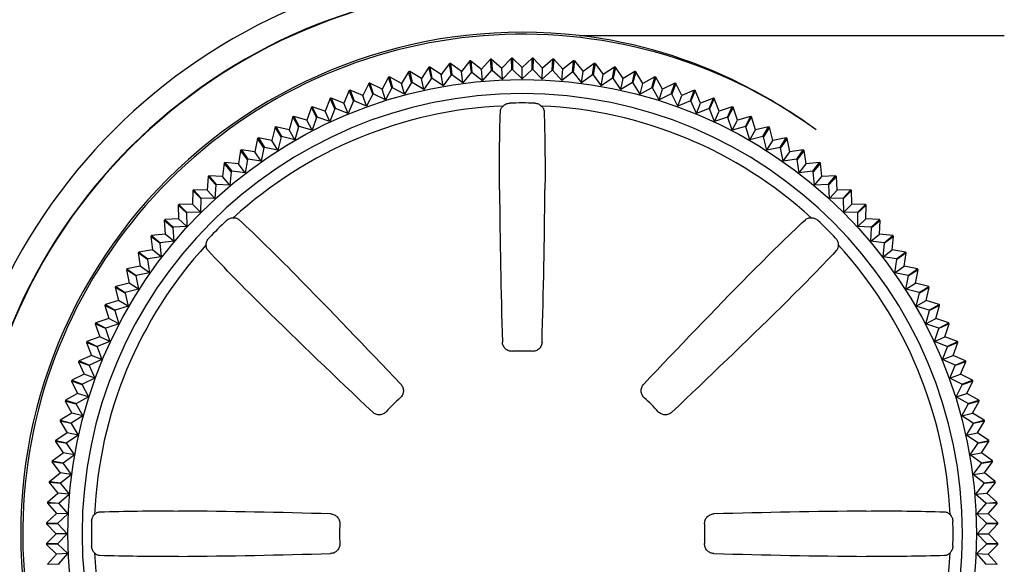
# Model space of a CAD drawing. Header units: millimetres. Extents: x 62 to 829, y -230 to 658.
# Tile 28 of 35: x 398 to 419, y 243 to 254. Entities that reach past the tile are written whole.
import ezdxf

# ---------------------------------------------------------------- set-up
doc = ezdxf.new("R2010")
doc.units = ezdxf.units.MM
doc.layers.add('11', color=2, linetype='CONTINUOUS')

msp = doc.modelspace()

# ---------------------------------------------------------------- linework, layer by layer
at = {"layer": '11'}
for p, q in [((409.75, 254.096), (418.679, 254.096)), ((407.45, 253.561), (407.271, 253.338)), ((407.481, 253.326), (407.45, 253.561)), ((407.472, 253.564), (407.696, 253.385)), ((407.472, 253.564), (407.493, 253.327)), ((407.885, 253.6), (407.696, 253.385)), ((407.905, 253.364), (407.885, 253.6)), ((407.907, 253.601), (408.122, 253.412)), ((407.907, 253.601), (407.917, 253.364)), ((408.321, 253.619), (408.122, 253.412)), ((408.331, 253.382), (408.321, 253.62)), ((408.343, 253.62), (408.55, 253.422)), ((408.343, 253.62), (408.343, 253.382)), ((408.757, 253.62), (408.55, 253.422)), ((408.757, 253.382), (408.757, 253.62)), ((408.779, 253.62), (408.769, 253.382)), ((408.779, 253.62), (408.977, 253.412)), ((409.193, 253.601), (408.977, 253.412)), ((409.182, 253.364), (409.193, 253.601)), ((409.215, 253.6), (409.194, 253.364)), ((409.215, 253.6), (409.404, 253.385)), ((409.627, 253.564), (409.404, 253.385)), ((409.607, 253.327), (409.627, 253.564)), ((409.649, 253.561), (409.619, 253.326)), ((409.649, 253.561), (409.829, 253.338)), ((406.162, 253.333), (406.013, 253.088)), ((406.162, 253.332), (406.162, 253.333)), ((406.224, 253.104), (406.162, 253.332)), ((406.429, 253.19), (406.184, 253.338)), ((406.184, 253.338), (406.235, 253.106)), ((406.588, 253.428), (406.429, 253.19)), ((406.588, 253.427), (406.588, 253.428)), ((406.639, 253.196), (406.588, 253.427)), ((406.848, 253.273), (406.61, 253.432)), ((406.61, 253.432), (406.651, 253.198)), ((407.018, 253.504), (406.848, 253.273)), ((407.018, 253.504), (407.018, 253.504)), ((407.059, 253.27), (407.018, 253.504)), ((407.271, 253.338), (407.04, 253.507)), ((407.04, 253.507), (407.071, 253.272)), ((407.302, 253.103), (407.271, 253.338)), ((407.481, 253.326), (407.302, 253.103)), ((407.493, 253.327), (407.716, 253.148)), ((407.716, 253.148), (407.696, 253.385)), ((407.905, 253.364), (407.716, 253.148)), ((407.917, 253.364), (408.133, 253.175)), ((408.133, 253.175), (408.122, 253.412)), ((408.331, 253.382), (408.133, 253.175)), ((408.343, 253.382), (408.55, 253.184)), ((408.55, 253.184), (408.55, 253.422)), ((408.757, 253.382), (408.55, 253.184)), ((408.769, 253.382), (408.967, 253.175)), ((408.967, 253.175), (408.977, 253.412)), ((409.182, 253.364), (408.967, 253.175)), ((409.194, 253.363), (409.383, 253.148)), ((409.383, 253.148), (409.404, 253.385)), ((409.607, 253.327), (409.383, 253.148)), ((409.619, 253.326), (409.798, 253.103)), ((409.798, 253.103), (409.829, 253.338)), ((410.06, 253.507), (409.829, 253.338)), ((410.029, 253.272), (410.06, 253.507)), ((410.082, 253.504), (410.041, 253.27)), ((410.082, 253.504), (410.082, 253.504)), ((410.082, 253.504), (410.082, 253.504)), ((410.082, 253.504), (410.251, 253.273)), ((410.49, 253.432), (410.251, 253.273)), ((410.449, 253.198), (410.49, 253.432)), ((410.511, 253.427), (410.46, 253.196)), ((410.512, 253.428), (410.511, 253.427)), ((410.512, 253.428), (410.511, 253.427)), ((410.671, 253.19), (410.512, 253.428)), ((410.916, 253.338), (410.671, 253.19)), ((410.864, 253.106), (410.916, 253.338)), ((410.937, 253.332), (410.876, 253.104)), ((410.937, 253.333), (410.937, 253.332)), ((410.937, 253.333), (410.937, 253.332)), ((411.086, 253.088), (410.937, 253.333)), ((405.741, 253.219), (405.603, 252.968)), ((405.741, 253.219), (405.741, 253.219)), ((405.812, 252.993), (405.741, 253.219)), ((406.013, 253.088), (405.762, 253.226)), ((405.762, 253.226), (405.824, 252.996)), ((406.48, 252.958), (406.429, 253.19)), ((406.639, 253.196), (406.48, 252.958)), ((406.889, 253.039), (406.651, 253.198)), ((406.889, 253.039), (406.848, 253.273)), ((407.059, 253.27), (406.889, 253.039)), ((407.302, 253.103), (407.071, 253.272)), ((410.029, 253.272), (409.798, 253.103)), ((410.041, 253.27), (410.21, 253.039)), ((410.21, 253.039), (410.251, 253.273)), ((410.449, 253.198), (410.21, 253.039)), ((410.619, 252.958), (410.46, 253.196)), ((410.619, 252.958), (410.671, 253.19)), ((411.337, 253.226), (411.086, 253.088)), ((411.276, 252.996), (411.337, 253.226)), ((411.359, 253.219), (411.287, 252.993)), ((411.359, 253.219), (411.359, 253.219)), ((411.359, 253.219), (411.359, 253.219)), ((411.497, 252.968), (411.359, 253.219)), ((404.915, 252.938), (404.8, 252.676)), ((404.915, 252.938), (404.915, 252.938)), ((405.006, 252.719), (404.915, 252.938)), ((405.198, 252.831), (404.936, 252.946)), ((404.936, 252.946), (405.017, 252.723)), ((405.325, 253.088), (405.198, 252.831)), ((405.325, 253.087), (405.325, 253.088)), ((405.406, 252.865), (405.325, 253.087)), ((405.603, 252.968), (405.346, 253.095)), ((405.346, 253.095), (405.417, 252.869)), ((405.674, 252.742), (405.603, 252.968)), ((405.812, 252.993), (405.674, 252.742)), ((406.075, 252.859), (405.824, 252.996)), ((406.075, 252.859), (406.013, 253.088)), ((406.224, 253.104), (406.075, 252.859)), ((406.48, 252.958), (406.235, 253.106)), ((410.864, 253.106), (410.619, 252.958)), ((411.025, 252.859), (410.876, 253.104)), ((411.025, 252.859), (411.086, 253.088)), ((411.276, 252.996), (411.025, 252.859)), ((411.425, 252.742), (411.287, 252.993)), ((411.425, 252.742), (411.497, 252.968)), ((411.754, 253.095), (411.497, 252.968)), ((411.682, 252.869), (411.754, 253.095)), ((411.775, 253.087), (411.694, 252.865)), ((411.775, 253.088), (411.775, 253.087)), ((411.775, 253.088), (411.775, 253.087)), ((411.901, 252.831), (411.775, 253.088)), ((412.164, 252.946), (411.901, 252.831)), ((412.083, 252.723), (412.164, 252.946)), ((412.184, 252.938), (412.094, 252.719)), ((412.185, 252.938), (412.184, 252.938)), ((412.185, 252.938), (412.184, 252.938)), ((412.3, 252.676), (412.185, 252.938)), ((404.512, 252.771), (404.408, 252.504)), ((404.512, 252.77), (404.512, 252.771)), ((404.612, 252.556), (404.512, 252.77)), ((404.8, 252.676), (404.532, 252.78)), ((404.532, 252.78), (404.623, 252.56)), ((405.006, 252.719), (404.89, 252.457)), ((405.279, 252.608), (405.017, 252.723)), ((405.279, 252.608), (405.198, 252.831)), ((405.406, 252.865), (405.279, 252.608)), ((405.674, 252.742), (405.417, 252.869)), ((411.682, 252.869), (411.425, 252.742)), ((411.82, 252.608), (411.694, 252.865)), ((411.82, 252.608), (411.901, 252.831)), ((412.083, 252.723), (411.82, 252.608)), ((412.209, 252.457), (412.094, 252.719)), ((412.567, 252.78), (412.3, 252.676)), ((412.476, 252.56), (412.567, 252.78)), ((412.587, 252.77), (412.487, 252.556)), ((412.587, 252.771), (412.587, 252.77)), ((412.587, 252.771), (412.587, 252.77)), ((412.691, 252.504), (412.587, 252.771)), ((404.117, 252.586), (404.025, 252.315)), ((404.117, 252.585), (404.117, 252.586)), ((404.227, 252.375), (404.117, 252.585)), ((404.408, 252.504), (404.137, 252.596)), ((404.137, 252.596), (404.237, 252.381)), ((404.509, 252.289), (404.408, 252.504)), ((404.612, 252.556), (404.509, 252.289)), ((404.89, 252.457), (404.623, 252.56)), ((404.89, 252.457), (404.8, 252.676)), ((412.209, 252.457), (412.3, 252.676)), ((412.476, 252.56), (412.209, 252.457)), ((412.591, 252.289), (412.487, 252.556)), ((412.591, 252.289), (412.691, 252.504)), ((412.963, 252.596), (412.691, 252.504)), ((412.862, 252.381), (412.963, 252.596)), ((412.982, 252.585), (412.873, 252.375)), ((412.983, 252.586), (412.982, 252.585)), ((412.983, 252.586), (412.982, 252.585)), ((413.075, 252.315), (412.983, 252.586)), ((403.73, 252.384), (403.65, 252.109)), ((403.849, 252.178), (403.73, 252.384)), ((404.025, 252.315), (403.75, 252.395)), ((403.75, 252.395), (403.859, 252.184)), ((404.134, 252.104), (404.025, 252.315)), ((404.227, 252.375), (404.134, 252.104)), ((404.509, 252.289), (404.237, 252.381)), ((412.862, 252.381), (412.591, 252.289)), ((412.965, 252.104), (412.873, 252.375)), ((412.965, 252.104), (413.075, 252.315)), ((413.35, 252.395), (413.075, 252.315)), ((413.24, 252.184), (413.35, 252.395)), ((413.369, 252.384), (413.251, 252.178)), ((413.45, 252.109), (413.369, 252.384)), ((403.353, 252.165), (403.284, 251.887)), ((403.48, 251.965), (403.353, 252.165)), ((403.65, 252.109), (403.372, 252.177)), ((403.372, 252.177), (403.49, 251.971)), ((403.769, 251.903), (403.65, 252.109)), ((403.849, 252.178), (403.769, 251.903)), ((404.134, 252.104), (403.859, 252.184)), ((413.24, 252.184), (412.965, 252.104)), ((413.331, 251.903), (413.251, 252.178)), ((413.331, 251.903), (413.45, 252.109)), ((413.728, 252.177), (413.45, 252.109)), ((413.609, 251.971), (413.728, 252.177)), ((413.747, 252.165), (413.619, 251.965)), ((413.815, 251.887), (413.747, 252.165)), ((402.985, 251.931), (402.929, 251.65)), ((403.121, 251.736), (402.985, 251.931)), ((403.284, 251.887), (403.003, 251.943)), ((403.003, 251.943), (403.131, 251.743)), ((403.412, 251.687), (403.284, 251.887)), ((403.48, 251.965), (403.412, 251.687)), ((403.769, 251.903), (403.49, 251.971)), ((413.609, 251.971), (413.331, 251.903)), ((413.688, 251.687), (413.619, 251.965)), ((413.688, 251.687), (413.815, 251.887)), ((414.096, 251.943), (413.815, 251.887)), ((413.969, 251.743), (414.096, 251.943)), ((414.115, 251.931), (413.979, 251.736)), ((414.171, 251.65), (414.115, 251.931)), ((402.628, 251.68), (402.584, 251.397)), ((402.772, 251.492), (402.628, 251.68)), ((402.929, 251.65), (402.646, 251.693)), ((402.646, 251.693), (402.782, 251.499)), ((403.121, 251.736), (403.065, 251.455)), ((403.412, 251.687), (403.131, 251.743)), ((413.969, 251.743), (413.688, 251.687)), ((414.034, 251.455), (413.979, 251.736)), ((414.454, 251.693), (414.171, 251.65)), ((414.318, 251.499), (414.454, 251.693)), ((414.472, 251.68), (414.327, 251.492)), ((414.515, 251.397), (414.472, 251.68)), ((402.772, 251.492), (402.729, 251.208)), ((403.065, 251.455), (402.782, 251.499)), ((403.065, 251.455), (402.929, 251.65)), ((414.034, 251.455), (414.171, 251.65)), ((414.318, 251.499), (414.034, 251.455)), ((414.371, 251.208), (414.327, 251.492)), ((402.282, 251.414), (402.251, 251.129)), ((402.434, 251.232), (402.282, 251.414)), ((402.584, 251.397), (402.299, 251.428)), ((402.299, 251.428), (402.444, 251.24)), ((402.729, 251.208), (402.584, 251.397)), ((414.371, 251.208), (414.515, 251.397)), ((414.8, 251.428), (414.515, 251.397)), ((414.656, 251.24), (414.8, 251.428)), ((414.818, 251.414), (414.665, 251.232)), ((414.849, 251.129), (414.818, 251.414)), ((401.948, 251.133), (401.929, 250.847)), ((402.108, 250.958), (401.948, 251.133)), ((402.251, 251.129), (401.965, 251.148)), ((401.965, 251.148), (402.117, 250.966)), ((402.403, 250.947), (402.251, 251.129)), ((402.434, 251.232), (402.403, 250.947)), ((402.729, 251.208), (402.444, 251.24)), ((414.656, 251.24), (414.371, 251.208)), ((414.696, 250.947), (414.665, 251.232)), ((414.696, 250.947), (414.849, 251.129)), ((415.135, 251.148), (414.849, 251.129)), ((414.982, 250.966), (415.135, 251.148)), ((415.152, 251.133), (414.991, 250.958)), ((415.17, 250.847), (415.152, 251.133)), ((401.627, 250.838), (401.62, 250.552)), ((401.794, 250.67), (401.627, 250.838)), ((401.929, 250.847), (401.643, 250.853)), ((401.643, 250.853), (401.803, 250.678)), ((402.09, 250.672), (401.929, 250.847)), ((402.108, 250.958), (402.09, 250.672)), ((402.403, 250.947), (402.117, 250.966)), ((414.982, 250.966), (414.696, 250.947)), ((415.01, 250.672), (414.991, 250.958)), ((415.01, 250.672), (415.17, 250.847)), ((415.457, 250.853), (415.17, 250.847)), ((415.296, 250.678), (415.457, 250.853)), ((415.473, 250.838), (415.305, 250.67)), ((415.479, 250.552), (415.473, 250.838)), ((401.794, 250.67), (401.788, 250.384)), ((402.09, 250.672), (401.803, 250.678)), ((415.296, 250.678), (415.01, 250.672)), ((415.311, 250.384), (415.305, 250.67)), ((401.318, 250.529), (401.325, 250.243)), ((401.493, 250.369), (401.318, 250.529)), ((401.62, 250.552), (401.334, 250.545)), ((401.334, 250.545), (401.502, 250.377)), ((401.788, 250.384), (401.62, 250.552)), ((415.311, 250.384), (415.479, 250.552)), ((415.766, 250.545), (415.479, 250.552)), ((415.598, 250.377), (415.766, 250.545)), ((415.781, 250.529), (415.606, 250.369)), ((415.775, 250.243), (415.781, 250.529)), ((401.325, 250.243), (401.039, 250.224)), ((401.039, 250.224), (401.214, 250.064)), ((401.5, 250.082), (401.325, 250.243)), ((401.493, 250.369), (401.5, 250.082)), ((401.788, 250.384), (401.502, 250.377)), ((415.598, 250.377), (415.311, 250.384)), ((415.6, 250.082), (415.606, 250.369)), ((415.6, 250.082), (415.775, 250.243)), ((416.061, 250.224), (415.775, 250.243)), ((415.886, 250.064), (416.061, 250.224)), ((401.024, 250.207), (401.043, 249.921)), ((401.206, 250.055), (401.024, 250.207)), ((401.206, 250.055), (401.225, 249.769)), ((401.5, 250.082), (401.214, 250.064)), ((415.886, 250.064), (415.6, 250.082)), ((415.875, 249.769), (415.894, 250.055)), ((416.075, 250.207), (415.894, 250.055)), ((416.057, 249.921), (416.075, 250.207)), ((400.744, 249.873), (400.775, 249.588)), ((400.932, 249.728), (400.744, 249.873)), ((401.043, 249.921), (400.758, 249.89)), ((400.758, 249.89), (400.94, 249.737)), ((401.225, 249.769), (401.043, 249.921)), ((415.875, 249.769), (416.057, 249.921)), ((416.342, 249.89), (416.057, 249.921)), ((416.16, 249.737), (416.342, 249.89)), ((416.356, 249.873), (416.167, 249.728)), ((416.324, 249.588), (416.356, 249.873)), ((400.932, 249.728), (400.963, 249.443)), ((401.225, 249.769), (400.94, 249.737)), ((416.16, 249.737), (415.875, 249.769)), ((416.136, 249.443), (416.167, 249.728)), ((400.479, 249.526), (400.522, 249.243)), ((400.673, 249.39), (400.479, 249.526)), ((400.775, 249.588), (400.492, 249.544)), ((400.492, 249.544), (400.68, 249.4)), ((400.673, 249.39), (400.717, 249.107)), ((400.963, 249.443), (400.68, 249.4)), ((400.963, 249.443), (400.775, 249.588)), ((416.136, 249.443), (416.324, 249.588)), ((416.419, 249.4), (416.136, 249.443)), ((416.608, 249.544), (416.324, 249.588)), ((416.383, 249.107), (416.426, 249.39)), ((416.419, 249.4), (416.608, 249.544)), ((416.621, 249.526), (416.426, 249.39)), ((416.577, 249.243), (416.621, 249.526)), ((400.522, 249.243), (400.241, 249.187)), ((400.241, 249.187), (400.436, 249.051)), ((400.717, 249.107), (400.522, 249.243)), ((416.383, 249.107), (416.577, 249.243)), ((416.858, 249.187), (416.577, 249.243)), ((416.664, 249.051), (416.858, 249.187)), ((400.229, 249.169), (400.285, 248.887)), ((400.429, 249.041), (400.229, 249.169)), ((400.429, 249.041), (400.485, 248.76)), ((400.717, 249.107), (400.436, 249.051)), ((416.664, 249.051), (416.383, 249.107)), ((416.615, 248.76), (416.67, 249.041)), ((416.871, 249.169), (416.67, 249.041)), ((416.815, 248.887), (416.871, 249.169)), ((399.995, 248.8), (400.063, 248.522)), ((400.201, 248.682), (399.995, 248.8)), ((400.285, 248.887), (400.006, 248.819)), ((400.006, 248.819), (400.207, 248.692)), ((400.485, 248.76), (400.285, 248.887)), ((416.615, 248.76), (416.815, 248.887)), ((417.093, 248.819), (416.815, 248.887)), ((416.893, 248.692), (417.093, 248.819)), ((417.105, 248.8), (416.899, 248.682)), ((417.037, 248.522), (417.105, 248.8)), ((400.201, 248.682), (400.269, 248.403)), ((400.485, 248.76), (400.207, 248.692)), ((416.893, 248.692), (416.615, 248.76)), ((416.831, 248.403), (416.899, 248.682)), ((399.777, 248.422), (399.857, 248.147)), ((399.988, 248.313), (399.777, 248.422)), ((400.063, 248.522), (399.788, 248.442)), ((399.788, 248.442), (399.994, 248.323)), ((400.269, 248.403), (399.994, 248.323)), ((400.269, 248.403), (400.063, 248.522)), ((416.831, 248.403), (417.037, 248.522)), ((417.106, 248.323), (416.831, 248.403)), ((417.312, 248.442), (417.037, 248.522)), ((417.106, 248.323), (417.312, 248.442)), ((417.322, 248.422), (417.112, 248.313)), ((417.242, 248.147), (417.322, 248.422)), ((399.857, 248.147), (399.586, 248.055)), ((400.068, 248.037), (399.857, 248.147)), ((399.988, 248.313), (400.068, 248.037)), ((417.032, 248.037), (417.112, 248.313)), ((417.032, 248.037), (417.242, 248.147)), ((417.514, 248.055), (417.242, 248.147)), ((399.576, 248.035), (399.668, 247.764)), ((399.791, 247.935), (399.576, 248.035)), ((399.586, 248.055), (399.586, 248.055)), ((399.586, 248.055), (399.797, 247.945)), ((399.791, 247.935), (399.883, 247.663)), ((400.068, 248.037), (399.797, 247.945)), ((417.303, 247.945), (417.032, 248.037)), ((417.216, 247.663), (417.308, 247.935)), ((417.303, 247.945), (417.513, 248.055)), ((417.523, 248.035), (417.308, 247.935)), ((417.431, 247.764), (417.523, 248.035)), ((417.513, 248.055), (417.514, 248.055)), ((399.668, 247.764), (399.401, 247.66)), ((399.883, 247.663), (399.668, 247.764)), ((417.216, 247.663), (417.431, 247.764)), ((417.698, 247.66), (417.431, 247.764)), ((399.392, 247.639), (399.496, 247.372)), ((399.612, 247.548), (399.392, 247.639)), ((399.401, 247.66), (399.402, 247.66)), ((399.402, 247.66), (399.616, 247.559)), ((399.612, 247.548), (399.715, 247.281)), ((399.883, 247.663), (399.616, 247.559)), ((417.483, 247.559), (417.216, 247.663)), ((417.384, 247.281), (417.488, 247.548)), ((417.483, 247.559), (417.698, 247.66)), ((417.707, 247.639), (417.488, 247.548)), ((417.604, 247.372), (417.707, 247.639)), ((417.698, 247.66), (417.698, 247.66)), ((399.496, 247.372), (399.234, 247.257)), ((399.715, 247.281), (399.496, 247.372)), ((417.384, 247.281), (417.604, 247.372)), ((417.866, 247.257), (417.604, 247.372)), ((399.226, 247.236), (399.341, 246.974)), ((399.449, 247.155), (399.226, 247.236)), ((399.234, 247.257), (399.234, 247.257)), ((399.234, 247.257), (399.453, 247.166)), ((399.449, 247.155), (399.564, 246.893)), ((399.715, 247.281), (399.453, 247.166)), ((417.646, 247.166), (417.384, 247.281)), ((417.535, 246.893), (417.651, 247.155)), ((417.646, 247.166), (417.865, 247.257)), ((417.874, 247.236), (417.651, 247.155)), ((417.759, 246.974), (417.874, 247.236)), ((417.865, 247.257), (417.866, 247.257)), ((399.341, 246.974), (399.084, 246.847)), ((399.564, 246.893), (399.341, 246.974)), ((417.535, 246.893), (417.759, 246.974)), ((418.016, 246.847), (417.759, 246.974)), ((399.077, 246.826), (399.204, 246.569)), ((399.303, 246.755), (399.077, 246.826)), ((399.084, 246.847), (399.085, 246.847)), ((399.085, 246.847), (399.307, 246.766)), ((399.303, 246.755), (399.43, 246.498)), ((399.564, 246.893), (399.307, 246.766)), ((417.792, 246.766), (417.535, 246.893)), ((417.67, 246.498), (417.796, 246.755)), ((417.792, 246.766), (418.015, 246.847)), ((418.023, 246.826), (417.796, 246.755)), ((417.896, 246.569), (418.023, 246.826)), ((418.015, 246.847), (418.015, 246.847)), ((399.204, 246.569), (398.952, 246.431)), ((399.43, 246.498), (399.179, 246.36)), ((399.43, 246.498), (399.204, 246.569)), ((417.67, 246.498), (417.896, 246.569)), ((417.921, 246.36), (417.67, 246.498)), ((418.147, 246.431), (417.896, 246.569)), ((398.946, 246.41), (399.084, 246.158)), ((399.176, 246.348), (398.946, 246.41)), ((398.952, 246.431), (398.953, 246.431)), ((398.953, 246.431), (399.179, 246.36)), ((399.176, 246.348), (399.313, 246.097)), ((417.786, 246.097), (417.924, 246.348)), ((417.921, 246.36), (418.147, 246.431)), ((418.153, 246.41), (417.924, 246.348)), ((418.016, 246.158), (418.153, 246.41)), ((418.147, 246.431), (418.147, 246.431)), ((399.084, 246.158), (398.839, 246.01)), ((399.313, 246.097), (399.068, 245.948)), ((399.313, 246.097), (399.084, 246.158)), ((417.786, 246.097), (418.016, 246.158)), ((418.031, 245.948), (417.786, 246.097)), ((418.261, 246.01), (418.016, 246.158)), ((398.834, 245.988), (398.982, 245.743)), ((399.066, 245.937), (398.834, 245.988)), ((398.839, 246.01), (398.839, 246.01)), ((398.839, 246.01), (399.068, 245.948)), ((399.066, 245.937), (399.214, 245.692)), ((417.885, 245.692), (418.034, 245.937)), ((418.031, 245.948), (418.26, 246.01)), ((418.266, 245.988), (418.034, 245.937)), ((418.117, 245.743), (418.266, 245.988)), ((418.26, 246.01), (418.261, 246.01)), ((398.982, 245.743), (398.744, 245.584)), ((399.214, 245.692), (398.976, 245.533)), ((399.214, 245.692), (398.982, 245.743)), ((417.885, 245.692), (418.117, 245.743)), ((418.124, 245.533), (417.885, 245.692)), ((418.355, 245.584), (418.117, 245.743)), ((398.74, 245.562), (398.899, 245.324)), ((398.974, 245.521), (398.74, 245.562)), ((398.744, 245.584), (398.745, 245.584)), ((398.745, 245.584), (398.976, 245.533)), ((398.974, 245.521), (399.133, 245.283)), ((417.967, 245.283), (418.126, 245.521)), ((418.124, 245.533), (418.355, 245.584)), ((418.36, 245.562), (418.126, 245.521)), ((418.201, 245.324), (418.36, 245.562)), ((418.355, 245.584), (418.355, 245.584)), ((398.668, 245.154), (398.899, 245.324)), ((399.133, 245.283), (398.899, 245.324)), ((398.902, 245.113), (399.133, 245.283)), ((417.967, 245.283), (418.201, 245.324)), ((418.198, 245.113), (417.967, 245.283)), ((418.432, 245.154), (418.201, 245.324)), ((398.664, 245.132), (398.834, 244.901)), ((398.9, 245.101), (398.664, 245.132)), ((398.668, 245.154), (398.668, 245.154)), ((398.668, 245.154), (398.902, 245.113)), ((398.9, 245.101), (399.069, 244.87)), ((418.03, 244.87), (418.2, 245.101)), ((418.198, 245.113), (418.431, 245.154)), ((418.435, 245.132), (418.2, 245.101)), ((418.266, 244.901), (418.435, 245.132)), ((418.431, 245.154), (418.432, 245.154)), ((398.61, 244.722), (398.834, 244.901)), ((399.069, 244.87), (398.834, 244.901)), ((398.846, 244.691), (399.069, 244.87)), ((418.03, 244.87), (418.266, 244.901)), ((418.254, 244.691), (418.03, 244.87)), ((418.489, 244.722), (418.266, 244.901)), ((398.608, 244.7), (398.787, 244.476)), ((398.845, 244.679), (398.608, 244.7)), ((398.61, 244.722), (398.846, 244.691)), ((398.845, 244.679), (399.024, 244.456)), ((418.255, 244.679), (418.076, 244.456)), ((418.254, 244.691), (418.489, 244.722)), ((418.492, 244.7), (418.255, 244.679)), ((418.492, 244.7), (418.312, 244.476)), ((398.572, 244.287), (398.787, 244.476)), ((399.024, 244.456), (398.787, 244.476)), ((398.808, 244.267), (399.024, 244.456)), ((418.076, 244.456), (418.312, 244.476)), ((418.291, 244.266), (418.076, 244.456)), ((418.528, 244.287), (418.312, 244.476)), ((398.57, 244.265), (398.759, 244.05)), ((398.808, 244.255), (398.57, 244.265)), ((398.572, 244.287), (398.808, 244.266)), ((398.808, 244.255), (398.997, 244.039)), ((418.292, 244.255), (418.103, 244.039)), ((418.291, 244.266), (418.528, 244.287)), ((418.529, 244.265), (418.292, 244.255)), ((418.529, 244.265), (418.34, 244.05)), ((398.552, 243.851), (398.759, 244.05)), ((398.997, 244.039), (398.759, 244.05)), ((398.79, 243.841), (398.997, 244.039)), ((418.103, 244.039), (418.34, 244.05)), ((418.31, 243.841), (418.103, 244.039)), ((418.547, 243.851), (418.34, 244.05)), ((398.552, 243.851), (398.79, 243.841)), ((398.552, 243.829), (398.75, 243.622)), ((398.789, 243.829), (398.552, 243.829)), ((398.789, 243.829), (398.987, 243.622)), ((418.31, 243.829), (418.112, 243.622)), ((418.31, 243.841), (418.547, 243.851)), ((418.548, 243.829), (418.31, 243.829)), ((418.548, 243.829), (418.35, 243.622)), ((398.552, 243.415), (398.75, 243.622)), ((398.987, 243.622), (398.75, 243.622)), ((398.789, 243.415), (398.987, 243.622)), ((418.112, 243.622), (418.35, 243.622)), ((418.31, 243.415), (418.112, 243.622)), ((418.548, 243.415), (418.35, 243.622)), ((398.552, 243.415), (398.789, 243.415)), ((398.79, 243.403), (398.552, 243.393)), ((398.552, 243.393), (398.759, 243.195)), ((398.79, 243.403), (398.997, 243.205)), ((418.31, 243.403), (418.103, 243.205)), ((418.31, 243.415), (418.548, 243.415)), ((418.547, 243.393), (418.31, 243.403)), ((418.547, 243.393), (418.34, 243.195)), ((398.57, 242.979), (398.759, 243.195)), ((398.997, 243.205), (398.759, 243.195)), ((398.808, 242.99), (398.997, 243.205)), ((418.103, 243.205), (418.34, 243.195)), ((418.292, 242.99), (418.103, 243.205)), ((418.529, 242.979), (418.34, 243.195)), ((398.57, 242.979), (398.808, 242.99)), ((418.292, 242.99), (418.529, 242.979))]:
    msp.add_line(p, q, dxfattribs=at)
msp.add_circle((408.55, 243.622), 9.549, dxfattribs=at)
for centre, radius, start, end in [((408.45, 243.622), 12, 90, 180), ((408.45, 243.622), 11.5, 90, 180), ((408.45, 243.622), 11.491, 90, 180), ((408.55, 243.622), 10.542, 83.4644, 186.5356), ((408.55, 243.622), 10.5, 53.9757, 216.0243), ((408.55, 243.622), 10, 96.1864, 96.3136), ((408.55, 243.622), 10, 93.6864, 93.8136), ((408.55, 243.622), 10, 91.1864, 91.3136), ((408.55, 243.622), 10, 88.6864, 88.8136), ((408.55, 243.622), 10, 86.1864, 86.3136), ((408.55, 243.622), 10, 83.6864, 83.8136), ((408.55, 243.622), 10, 103.6864, 103.8136), ((408.55, 243.622), 10, 101.1864, 101.3136), ((408.55, 243.622), 10, 98.6864, 98.8136), ((408.55, 243.622), 9.763, 96.2149, 96.2851), ((408.55, 243.622), 9.763, 93.7149, 93.7851), ((408.55, 243.622), 9.763, 91.2149, 91.2851), ((408.55, 243.622), 9.763, 88.7149, 88.7851), ((408.55, 243.622), 9.763, 86.2149, 86.2851), ((408.55, 243.622), 9.763, 83.7149, 83.7851), ((408.55, 243.622), 10, 81.1864, 81.3136), ((408.55, 243.622), 10, 78.6864, 78.8136), ((408.55, 243.622), 10, 76.1864, 76.3136), ((408.55, 243.622), 10, 106.1864, 106.3136), ((408.55, 243.622), 9.763, 101.2149, 101.2851), ((408.55, 243.622), 9.763, 98.7149, 98.7851), ((408.55, 243.622), 9.763, 81.2149, 81.2851), ((408.55, 243.622), 9.763, 78.7149, 78.7851), ((408.55, 243.622), 10, 73.6864, 73.8136), ((408.55, 243.622), 10, 111.1864, 111.3136), ((408.55, 243.622), 10, 108.6864, 108.8136), ((408.55, 243.622), 9.763, 106.2149, 106.2851), ((408.55, 243.622), 9.763, 103.7149, 103.7851), ((408.55, 243.622), 9.763, 76.2149, 76.2851), ((408.55, 243.622), 9.763, 73.7149, 73.7851), ((408.55, 243.622), 10, 71.1864, 71.3136), ((408.55, 243.622), 10, 68.6864, 68.8136), ((408.058, 242.957), 11.327, 53.9423, 63.2118), ((408.55, 243.622), 9.252, 90, 180), ((408.55, 243.622), 10, 113.6864, 113.8136), ((408.55, 243.622), 9.763, 111.2149, 111.2851), ((408.55, 243.622), 9.763, 108.7149, 108.7851), ((408.55, 243.622), 9.252, 0, 90), ((408.55, 243.622), 9.763, 71.2149, 71.2851), ((408.55, 243.622), 9.763, 68.7149, 68.7851), ((408.55, 243.622), 10, 66.1864, 66.3136), ((408.55, 243.622), 9, 92.5543, 132.4457), ((408.55, 243.622), 10, 116.1864, 116.3136), ((408.55, 243.622), 9.763, 113.7149, 113.7851), ((408.55, 243.622), 9.055, 88.3305, 91.6695), ((408.55, 243.622), 9, 47.5543, 87.4456), ((408.55, 243.622), 9.763, 66.2149, 66.2851), ((408.55, 243.622), 10, 63.6864, 63.8136), ((408.55, 243.622), 10, 118.6864, 118.8136), ((408.55, 243.622), 9.763, 116.2149, 116.2851), ((408.55, 243.622), 9.763, 63.7149, 63.7851), ((408.55, 243.622), 10, 61.1864, 61.3136), ((408.55, 243.622), 10, 121.1864, 121.3136), ((408.55, 243.622), 9.763, 118.7149, 118.7851), ((408.55, 243.622), 9.763, 61.2149, 61.2851), ((408.55, 243.622), 10, 58.6864, 58.8136), ((408.55, 243.622), 10, 123.6864, 123.8136), ((408.55, 243.622), 9.763, 121.2149, 121.2851), ((408.55, 243.622), 9.763, 58.7149, 58.7851), ((408.55, 243.622), 10, 56.1864, 56.3136), ((408.55, 243.622), 10, 126.1864, 126.3136), ((408.55, 243.622), 9.763, 123.7149, 123.7851), ((408.55, 243.622), 9.763, 56.2149, 56.2851), ((408.55, 243.622), 10, 53.6864, 53.8136), ((408.55, 243.622), 9.763, 126.2149, 126.2851), ((408.55, 243.622), 9.763, 53.7149, 53.7851), ((408.55, 243.622), 10, 128.6864, 128.8136), ((408.55, 243.622), 10, 51.1864, 51.3136), ((408.55, 243.622), 10, 131.1864, 131.3136), ((408.55, 243.622), 9.763, 128.7149, 128.7851), ((408.55, 243.622), 9.763, 51.2149, 51.2851), ((408.55, 243.622), 10, 48.6864, 48.8136), ((408.55, 243.622), 10, 133.6864, 133.8136), ((408.55, 243.622), 9.763, 131.2149, 131.2851), ((567.041, 252.259), 158.975, 180.50864, 181.66144), ((250.058, 252.259), 158.975, 358.33856, 359.49136), ((408.55, 243.622), 9.763, 48.7149, 48.7851), ((408.55, 243.622), 10, 46.1864, 46.3136), ((408.55, 243.622), 9.763, 133.7149, 133.7851), ((408.55, 243.622), 9.763, 46.2149, 46.2851), ((408.55, 243.622), 10, 136.1864, 136.3136), ((408.55, 243.622), 10, 43.6864, 43.8136), ((408.55, 243.622), 10, 138.6864, 138.8136), ((408.55, 243.622), 9.763, 136.2149, 136.2851), ((408.55, 243.622), 9.763, 43.7149, 43.7851), ((408.55, 243.622), 10, 41.1864, 41.3136), ((408.55, 243.622), 9.763, 138.7149, 138.7851), ((408.55, 243.622), 9.055, 133.3305, 136.6695), ((408.55, 243.622), 9.055, 43.3305, 46.6695), ((408.55, 243.622), 9.763, 41.2149, 41.2851), ((408.55, 243.622), 10, 141.1864, 141.3136), ((408.55, 243.622), 10, 38.6864, 38.8136), ((408.55, 243.622), 9, 137.5543, 177.4457), ((408.55, 243.622), 9.763, 141.2149, 141.2851), ((408.55, 243.622), 9, 2.5543, 42.4457), ((408.55, 243.622), 9.763, 38.7149, 38.7851), ((408.55, 243.622), 10, 143.6864, 143.8136), ((408.55, 243.622), 9.763, 143.7149, 143.7851), ((408.55, 243.622), 9.763, 36.2149, 36.2851), ((408.55, 243.622), 10, 36.1864, 36.3136), ((408.55, 243.622), 10, 146.1864, 146.3136), ((408.55, 243.622), 10, 33.6864, 33.8136), ((408.55, 243.622), 9.763, 146.2149, 146.2851), ((290.381, 137.668), 158.962, 43.33852, 44.49142), ((526.73, 137.657), 158.979, 135.50867, 136.66145), ((408.55, 243.622), 9.763, 33.7149, 33.7851), ((408.55, 243.622), 10, 148.6864, 148.8136), ((408.55, 243.622), 10, 31.1864, 31.3136), ((408.55, 243.622), 9.763, 148.7149, 148.7851), ((408.55, 243.622), 9.763, 31.2149, 31.2851), ((408.55, 243.622), 10, 151.1864, 151.3136), ((514.504, 361.791), 158.962, 225.50858, 226.66148), ((302.596, 361.791), 158.962, 313.33852, 314.49142), ((408.55, 243.622), 10, 28.6864, 28.8136), ((408.55, 243.622), 9.763, 151.2149, 151.2851), ((408.55, 243.622), 9.763, 28.7149, 28.7851), ((408.55, 243.622), 10, 153.6864, 153.8136), ((408.55, 243.622), 9.763, 153.7149, 153.7851), ((408.55, 243.622), 9.763, 26.2149, 26.2851), ((408.55, 243.622), 10, 26.1864, 26.3136), ((408.55, 243.622), 10, 156.1864, 156.3136), ((408.55, 243.622), 9.763, 156.2149, 156.2851), ((408.55, 243.622), 9.763, 23.7149, 23.7851), ((408.55, 243.622), 10, 23.6864, 23.8136), ((408.55, 243.622), 3.84, 86.9163, 93.0837), ((408.55, 243.622), 10, 158.6864, 158.8136), ((408.55, 243.622), 9.763, 158.7149, 158.7851), ((408.55, 243.622), 9.763, 21.2149, 21.2851), ((408.55, 243.622), 10, 21.1864, 21.3136), ((408.55, 243.622), 10, 161.1864, 161.3136), ((408.55, 243.622), 9.763, 161.2149, 161.2851), ((408.55, 243.622), 9.763, 18.7149, 18.7851), ((408.55, 243.622), 10, 18.6864, 18.8136), ((408.55, 243.622), 10, 163.6864, 163.8136), ((408.55, 243.622), 9.763, 163.7149, 163.7851), ((408.55, 243.622), 3.84, 131.9163, 138.0837), ((408.55, 243.622), 3.84, 41.9163, 48.0837), ((408.55, 243.622), 9.763, 16.2149, 16.2851), ((408.55, 243.622), 10, 16.1864, 16.3136), ((408.55, 243.622), 10, 166.1864, 166.3136), ((408.55, 243.622), 9.763, 166.2149, 166.2851), ((408.55, 243.622), 9.763, 13.7149, 13.7851), ((408.55, 243.622), 10, 13.6864, 13.8136), ((408.55, 243.622), 10, 168.6864, 168.8136), ((408.55, 243.622), 9.763, 168.7149, 168.7851), ((408.55, 243.622), 9.763, 11.2149, 11.2851), ((408.55, 243.622), 10, 11.1864, 11.3136), ((408.55, 243.622), 10, 171.1864, 171.3136), ((408.55, 243.622), 9.763, 171.2149, 171.2851), ((408.55, 243.622), 9.763, 8.7149, 8.7851), ((408.55, 243.622), 10, 8.6864, 8.8136), ((408.55, 243.622), 10, 173.6864, 173.8136), ((408.55, 243.622), 9.763, 173.7149, 173.7851), ((408.55, 243.622), 9.763, 6.2149, 6.2851), ((408.55, 243.622), 10, 6.1864, 6.3136), ((408.55, 243.622), 10, 176.1864, 176.3136), ((408.55, 243.622), 9.763, 176.2149, 176.2851), ((408.55, 243.622), 9.763, 3.7149, 3.7851), ((408.55, 243.622), 10, 3.6864, 3.8136), ((399.913, 85.144), 158.962, 88.33852, 89.49142), ((417.187, 85.143), 158.962, 90.50858, 91.66148), ((408.55, 243.622), 10, 178.6864, 178.8136), ((408.55, 243.622), 9.763, 178.7149, 178.7851), ((408.55, 243.622), 9.055, 178.3305, 181.6695), ((408.55, 243.622), 3.84, 176.9163, 183.0837), ((408.55, 243.622), 3.84, 356.9163, 3.0837), ((408.55, 243.622), 9.055, 358.3305, 1.6695), ((408.55, 243.622), 9.763, 1.2149, 1.2851), ((408.55, 243.622), 10, 1.1864, 1.3136), ((408.55, 243.622), 9.252, 180, 270), ((408.55, 243.622), 9.252, 270, 0), ((408.55, 243.622), 10, 181.1864, 181.3136), ((408.55, 243.622), 9.763, 181.2149, 181.2851), ((408.55, 243.622), 9.763, 358.7149, 358.7851), ((408.55, 243.622), 10, 358.6864, 358.8136), ((408.55, 243.622), 9, 182.5543, 222.4457), ((399.913, 402.101), 158.962, 270.50858, 271.66148), ((417.187, 402.101), 158.962, 268.33852, 269.49142), ((408.55, 243.622), 9, 317.5543, 357.4457), ((408.55, 243.622), 9.763, 183.7149, 183.7851), ((408.55, 243.622), 9.763, 356.2149, 356.2851)]:
    msp.add_arc(centre, radius, start, end, dxfattribs=at)
for centre, major_axis, ratio, start_param, end_param in [((408.55, 243.914), (0, 10.252), 0.999595, -0.466951, -0.117354), ((418.656, 255.143), (0.03, -1.048), 0.47701, -0.013573, -0.007223)]:
    msp.add_ellipse(centre, major_axis=major_axis, ratio=ratio, start_param=start_param, end_param=end_param, dxfattribs=at)
for points, knots in [([(408.073, 250.848), (408.07, 251.135), (408.07, 251.685), (408.081, 252.235), (408.09, 252.498)], [0, 0, 0, 0, 0.52172, 1, 1, 1, 1]), ([(408.09, 252.498), (408.091, 252.508), (408.094, 252.53), (408.11, 252.572), (408.131, 252.598), (408.149, 252.613)], [0, 0, 0, 0, 0.24326, 0.489458, 1, 1, 1, 1]), ([(408.149, 252.613), (408.166, 252.631), (408.209, 252.661), (408.26, 252.672), (408.286, 252.673)], [0, 0, 0, 0, 0.498442, 1, 1, 1, 1]), ([(408.814, 252.673), (408.839, 252.672), (408.89, 252.661), (408.933, 252.631), (408.951, 252.613)], [0, 0, 0, 0, 0.501558, 1, 1, 1, 1]), ([(408.951, 252.613), (408.968, 252.598), (408.99, 252.572), (409.006, 252.53), (409.009, 252.508), (409.009, 252.498)], [0, 0, 0, 0, 0.510542, 0.75674, 1, 1, 1, 1]), ([(409.009, 252.498), (409.018, 252.235), (409.029, 251.685), (409.03, 251.135), (409.027, 250.848)], [0, 0, 0, 0, 0.47828, 1, 1, 1, 1]), ([(402.336, 250.209), (402.355, 250.226), (402.399, 250.254), (402.45, 250.264), (402.476, 250.263)], [0, 0, 0, 0, 0.50156, 1, 1, 1, 1]), ([(402.476, 250.263), (402.498, 250.265), (402.533, 250.262), (402.573, 250.243), (402.591, 250.23), (402.599, 250.223)], [0, 0, 0, 0, 0.510542, 0.75674, 1, 1, 1, 1]), ([(402.599, 250.223), (402.791, 250.043), (403.188, 249.662), (403.577, 249.274), (403.778, 249.069)], [0, 0, 0, 0, 0.478253, 1, 1, 1, 1]), ([(413.322, 249.069), (413.523, 249.274), (413.912, 249.662), (414.309, 250.043), (414.501, 250.223)], [0, 0, 0, 0, 0.521719, 1, 1, 1, 1]), ([(414.501, 250.223), (414.509, 250.23), (414.526, 250.243), (414.567, 250.262), (414.601, 250.265), (414.624, 250.263)], [0, 0, 0, 0, 0.24326, 0.489458, 1, 1, 1, 1]), ([(414.624, 250.263), (414.649, 250.264), (414.701, 250.254), (414.745, 250.226), (414.763, 250.209)], [0, 0, 0, 0, 0.498443, 1, 1, 1, 1]), ([(401.909, 249.696), (401.908, 249.721), (401.918, 249.773), (401.946, 249.817), (401.963, 249.836)], [0, 0, 0, 0, 0.498442, 1, 1, 1, 1]), ([(415.136, 249.836), (415.154, 249.817), (415.182, 249.773), (415.191, 249.721), (415.191, 249.696)], [0, 0, 0, 0, 0.50156, 1, 1, 1, 1]), ([(401.949, 249.573), (401.942, 249.581), (401.929, 249.598), (401.91, 249.639), (401.907, 249.674), (401.909, 249.696)], [0, 0, 0, 0, 0.24326, 0.489458, 1, 1, 1, 1]), ([(415.191, 249.696), (415.193, 249.674), (415.189, 249.639), (415.171, 249.598), (415.158, 249.581), (415.151, 249.573)], [0, 0, 0, 0, 0.510542, 0.75674, 1, 1, 1, 1]), ([(403.103, 248.394), (402.898, 248.595), (402.509, 248.984), (402.129, 249.381), (401.949, 249.573)], [0, 0, 0, 0, 0.521747, 1, 1, 1, 1]), ([(415.151, 249.573), (414.971, 249.381), (414.59, 248.984), (414.201, 248.595), (413.997, 248.394)], [0, 0, 0, 0, 0.478253, 1, 1, 1, 1]), ([(408.343, 247.456), (408.317, 247.455), (408.263, 247.463), (408.194, 247.505), (408.146, 247.571), (408.134, 247.624), (408.133, 247.65)], [0, 0, 0, 0, 0.249989, 0.49998, 0.749977, 1, 1, 1, 1]), ([(408.966, 247.65), (408.965, 247.624), (408.953, 247.571), (408.906, 247.505), (408.837, 247.463), (408.783, 247.455), (408.756, 247.456)], [0, 0, 0, 0, 0.250023, 0.50002, 0.750011, 1, 1, 1, 1]), ([(405.996, 246.765), (406.014, 246.746), (406.043, 246.699), (406.056, 246.619), (406.037, 246.54), (406.004, 246.497), (405.985, 246.479)], [0, 0, 0, 0, 0.250023, 0.50002, 0.750011, 1, 1, 1, 1]), ([(411.115, 246.479), (411.095, 246.497), (411.063, 246.54), (411.043, 246.619), (411.056, 246.699), (411.085, 246.746), (411.103, 246.765)], [0, 0, 0, 0, 0.249987, 0.499978, 0.749977, 1, 1, 1, 1]), ([(405.693, 246.187), (405.675, 246.167), (405.631, 246.135), (405.553, 246.116), (405.472, 246.129), (405.426, 246.158), (405.407, 246.176)], [0, 0, 0, 0, 0.249987, 0.499978, 0.749977, 1, 1, 1, 1]), ([(411.692, 246.176), (411.673, 246.158), (411.627, 246.129), (411.547, 246.116), (411.468, 246.135), (411.424, 246.167), (411.407, 246.187)], [0, 0, 0, 0, 0.250023, 0.50002, 0.750011, 1, 1, 1, 1]), ([(399.499, 243.886), (399.5, 243.911), (399.511, 243.962), (399.541, 244.005), (399.559, 244.023)], [0, 0, 0, 0, 0.50156, 1, 1, 1, 1]), ([(399.559, 244.023), (399.573, 244.04), (399.6, 244.062), (399.642, 244.078), (399.664, 244.081), (399.674, 244.082)], [0, 0, 0, 0, 0.510542, 0.75674, 1, 1, 1, 1]), ([(399.674, 244.082), (399.937, 244.09), (400.487, 244.102), (401.037, 244.102), (401.324, 244.099)], [0, 0, 0, 0, 0.478253, 1, 1, 1, 1]), ([(404.522, 244.039), (404.548, 244.038), (404.601, 244.026), (404.667, 243.978), (404.709, 243.909), (404.717, 243.855), (404.716, 243.829)], [0, 0, 0, 0, 0.250023, 0.50002, 0.750011, 1, 1, 1, 1]), ([(412.384, 243.829), (412.382, 243.855), (412.39, 243.909), (412.432, 243.978), (412.498, 244.026), (412.551, 244.038), (412.578, 244.039)], [0, 0, 0, 0, 0.249989, 0.49998, 0.749977, 1, 1, 1, 1]), ([(415.776, 244.099), (416.063, 244.102), (416.612, 244.102), (417.162, 244.09), (417.425, 244.082)], [0, 0, 0, 0, 0.521747, 1, 1, 1, 1]), ([(417.425, 244.082), (417.436, 244.081), (417.458, 244.078), (417.499, 244.062), (417.526, 244.04), (417.541, 244.023)], [0, 0, 0, 0, 0.24326, 0.489458, 1, 1, 1, 1]), ([(417.541, 244.023), (417.559, 244.005), (417.589, 243.962), (417.6, 243.911), (417.601, 243.886)], [0, 0, 0, 0, 0.498442, 1, 1, 1, 1]), ([(404.716, 243.416), (404.717, 243.389), (404.709, 243.335), (404.667, 243.266), (404.601, 243.219), (404.548, 243.206), (404.522, 243.206)], [0, 0, 0, 0, 0.249989, 0.49998, 0.749977, 1, 1, 1, 1]), ([(412.578, 243.206), (412.551, 243.206), (412.498, 243.219), (412.432, 243.266), (412.39, 243.335), (412.382, 243.389), (412.384, 243.416)], [0, 0, 0, 0, 0.250023, 0.50002, 0.750011, 1, 1, 1, 1]), ([(399.559, 243.221), (399.541, 243.239), (399.511, 243.282), (399.5, 243.333), (399.499, 243.358)], [0, 0, 0, 0, 0.498442, 1, 1, 1, 1]), ([(399.674, 243.163), (399.664, 243.163), (399.642, 243.166), (399.6, 243.182), (399.573, 243.204), (399.559, 243.221)], [0, 0, 0, 0, 0.24326, 0.489458, 1, 1, 1, 1]), ([(417.541, 243.221), (417.526, 243.204), (417.499, 243.182), (417.458, 243.166), (417.436, 243.163), (417.425, 243.163)], [0, 0, 0, 0, 0.510542, 0.75674, 1, 1, 1, 1]), ([(417.601, 243.358), (417.6, 243.333), (417.589, 243.282), (417.559, 243.239), (417.541, 243.221)], [0, 0, 0, 0, 0.50156, 1, 1, 1, 1]), ([(401.324, 243.145), (401.037, 243.142), (400.487, 243.143), (399.937, 243.154), (399.674, 243.163)], [0, 0, 0, 0, 0.521747, 1, 1, 1, 1]), ([(417.425, 243.163), (417.162, 243.154), (416.612, 243.143), (416.063, 243.142), (415.776, 243.145)], [0, 0, 0, 0, 0.478253, 1, 1, 1, 1])]:
    msp.add_open_spline(points, degree=3, knots=knots, dxfattribs=at)

doc.saveas('drawing.dxf')
